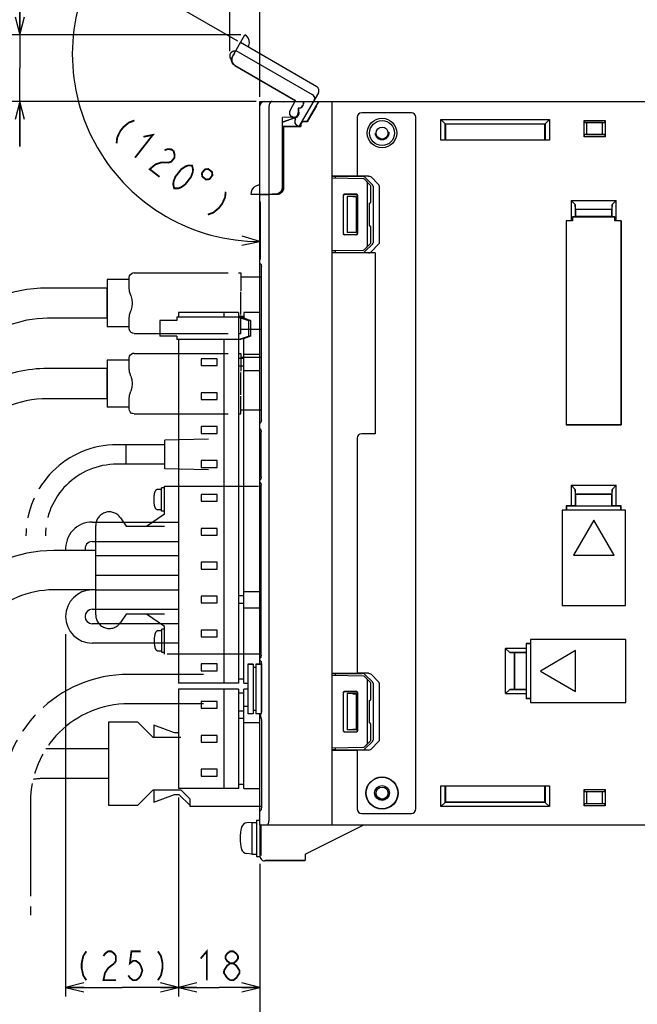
# Model space of a CAD drawing. Extents: x 63 to 814, y 62 to 569.
# Tile 19 of 25: x 551 to 687, y 234 to 452. Entities that reach past the tile are written whole.
import ezdxf

# ---------------------------------------------------------------- set-up
doc = ezdxf.new("R2010")
doc.units = 0
doc.header["$LTSCALE"] = 46.2
doc.linetypes.add('HIDDEN', pattern=[0.2, 0.1, -0.1])
doc.linetypes.add('PHANTOM', pattern=[0.8, 0.45, -0.05, 0.1, -0.05, 0.1, -0.05])
doc.layers.get('0').update_dxf_attribs({"linetype": 'CONTINUOUS'})
for name, color, linetype in [('ALL_AXIS', 7, 'CONTINUOUS'), ('ALL_FEATURES', 7, 'CONTINUOUS'), ('DEFAULT_2', 8, 'HIDDEN'), ('OBSTRUCTIVE_DTM', 7, 'CONTINUOUS')]:
    doc.layers.add(name, color=color, linetype=linetype)
doc.dimstyles.get("Standard").update_dxf_attribs({"dimtxt": 2.5, "dimasz": 2.5, "dimexe": 1.25, "dimexo": 0.625, "dimtad": 1, "dimcen": 2.5, "dimazin": 3, "dimtfac": 1, "dimtmove": 0, "dimatfit": 3})

# ---------------------------------------------------------------- blocks, each defined once
blk = doc.blocks.new('_OPEN')
at = {"color": 0, "linetype": 'BYBLOCK'}
for p, q in [((0, 0), (-1, 0.25)), ((-1, -0.25), (0, 0)), ((-1, 0), (0, 0))]:
    blk.add_line(p, q, dxfattribs=at)
blk = doc.blocks.new('*D1')
at = {"color": 2, "linetype": 'CONTINUOUS'}
for p, q in [((604.05, 265), (604.05, 222)), ((784.05, 265), (784.05, 222)), ((604.05, 224), (694.05, 224)), ((784.05, 224), (694.05, 224))]:
    blk.add_line(p, q, dxfattribs=at)
at = {"color": 2, "linetype": 'CONTINUOUS', "xscale": 4, "yscale": 4, "zscale": 4, "rotation": 180}
blk.add_blockref('_OPEN', (604.05, 224), dxfattribs=at)
at = {"color": 2, "linetype": 'CONTINUOUS', "xscale": 4, "yscale": 4, "zscale": 4}
blk.add_blockref('_OPEN', (784.05, 224), dxfattribs=at)
blk = doc.blocks.new('*D2')
at = {"color": 2, "linetype": 'CONTINUOUS'}
for p, q in [((561.07, 316.15), (561.07, 236)), ((586.07, 280), (586.07, 236)), ((561.07, 238), (573.57, 238)), ((586.07, 238), (573.57, 238))]:
    blk.add_line(p, q, dxfattribs=at)
at = {"color": 2, "linetype": 'CONTINUOUS', "xscale": 4, "yscale": 4, "zscale": 4, "rotation": 180}
blk.add_blockref('_OPEN', (561.07, 238), dxfattribs=at)
at = {"color": 2, "linetype": 'CONTINUOUS', "xscale": 4, "yscale": 4, "zscale": 4}
blk.add_blockref('_OPEN', (586.07, 238), dxfattribs=at)
blk = doc.blocks.new('*D3')
at = {"color": 2, "linetype": 'CONTINUOUS'}
for p, q in [((586.07, 280), (586.07, 236)), ((604.05, 265), (604.05, 236)), ((586.07, 238), (595.06, 238)), ((604.05, 238), (595.06, 238))]:
    blk.add_line(p, q, dxfattribs=at)
at = {"color": 2, "linetype": 'CONTINUOUS', "xscale": 4, "yscale": 4, "zscale": 4, "rotation": 180}
blk.add_blockref('_OPEN', (586.07, 238), dxfattribs=at)
at = {"color": 2, "linetype": 'CONTINUOUS', "xscale": 4, "yscale": 4, "zscale": 4}
blk.add_blockref('_OPEN', (604.05, 238), dxfattribs=at)
blk = doc.blocks.new('*D7')
at = {"color": 2, "linetype": 'CONTINUOUS'}
for p, q in [((604.05, 265.38), (604.05, 222)), ((528.8, 236.11), (528.8, 222)), ((528.8, 224), (566.42, 224)), ((604.05, 224), (566.42, 224))]:
    blk.add_line(p, q, dxfattribs=at)
at = {"color": 2, "linetype": 'CONTINUOUS', "xscale": 4, "yscale": 4, "zscale": 4, "rotation": 180}
blk.add_blockref('_OPEN', (528.8, 224), dxfattribs=at)
at = {"color": 2, "linetype": 'CONTINUOUS', "xscale": 4, "yscale": 4, "zscale": 4}
blk.add_blockref('_OPEN', (604.05, 224), dxfattribs=at)
blk = doc.blocks.new('*D8')
at = {"color": 2, "linetype": 'CONTINUOUS'}
for p, q in [((597.36, 445.14), (597.36, 460)), ((604.05, 435), (604.05, 460)), ((597.36, 458), (587.36, 458)), ((587.36, 458), (600.71, 458)), ((624.65, 458), (600.71, 458)), ((604.05, 458), (624.65, 458))]:
    blk.add_line(p, q, dxfattribs=at)
at = {"color": 2, "linetype": 'CONTINUOUS', "xscale": 4, "yscale": 4, "zscale": 4}
blk.add_blockref('_OPEN', (597.36, 458), dxfattribs=at)
at = {"color": 2, "linetype": 'CONTINUOUS', "xscale": 4, "yscale": 4, "zscale": 4, "rotation": 180}
blk.add_blockref('_OPEN', (604.05, 458), dxfattribs=at)
blk = doc.blocks.new('*D9')
at = {"color": 2, "linetype": 'CONTINUOUS'}
for p, q in [((550.95, 448.7), (550.95, 474.76)), ((550.95, 474.76), (550.95, 441.35)), ((599.81, 448.7), (548.95, 448.7)), ((550.95, 424), (550.95, 441.35)), ((603.24, 434), (548.95, 434)), ((550.95, 434), (550.95, 424))]:
    blk.add_line(p, q, dxfattribs=at)
at = {"color": 2, "linetype": 'CONTINUOUS', "xscale": 4, "yscale": 4, "zscale": 4}
for p, rotation in [((550.95, 448.7), 270), ((550.95, 434), 90)]:
    blk.add_blockref('_OPEN', p, dxfattribs=dict(at, rotation=rotation))
blk = doc.blocks.new('*D10')
at = {"color": 2, "linetype": 'CONTINUOUS'}
for p, q in [((599.14, 447.33), (566.39, 466.24)), ((604.05, 407.25), (604.05, 401))]:
    blk.add_line(p, q, dxfattribs=at)
for points in [[(567.18, 461.22), (568.12, 465.24), (565.4, 462.14)], [(600.01, 402.19), (604.05, 403), (600.1, 404.19)]]:
    blk.add_lwpolyline(points, dxfattribs=at)
for start, end in [(150, 210), (210, 270)]:
    blk.add_arc((604.05, 444.49), 41.49, start, end, dxfattribs=at)

msp = doc.modelspace()

# ---------------------------------------------------------------- linework, layer by layer
at = {"color": 7, "linetype": 'CONTINUOUS'}
for p, q in [((626.928, 416.88), (620.05, 417)), ((628.55, 415.352), (627.136, 416.79)), ((627.85, 402.148), (627.85, 415.852)), ((628.55, 411.795), (628.55, 415.352)), ((622.503, 404.753), (622.503, 413.247)), ((622.55, 404.8), (622.55, 413.2)), ((622.803, 413.547), (625.296, 413.546)), ((622.85, 413.5), (625.25, 413.5)), ((625.55, 413.2), (625.55, 404.8)), ((625.596, 413.246), (625.596, 404.754)), ((628.187, 411.494), (628.255, 411.495)), ((628.187, 411.494), (628.187, 406.506)), ((628.187, 406.506), (628.255, 406.505)), ((628.55, 402.648), (628.55, 406.205)), ((625.296, 404.454), (622.803, 404.453)), ((625.25, 404.5), (622.85, 404.5)), ((620.05, 401), (626.928, 401.12)), ((627.136, 401.21), (628.55, 402.648))]:
    msp.add_line(p, q, dxfattribs=at)
at = {"color": 2, "linetype": 'CONTINUOUS', "const_width": 0.4}
for points in [[(576.297, 429.769), (575.098, 429.352), (573.842, 428.304), (573.185, 427.463), (572.47, 425.991), (572.355, 424.727)], [(578.293, 426.178), (580.362, 426.591), (576.42, 421.549)], [(582.957, 423.208), (583.557, 423.416), (584.427, 423.413), (584.969, 422.989), (585.183, 422.145), (585.125, 421.513), (584.468, 420.673), (583.869, 420.464)], [(583.869, 420.464), (582.128, 420.472), (580.929, 420.055), (579.672, 419.006), (581.841, 417.311)], [(585.093, 414.769), (584.879, 415.613), (584.937, 416.245), (585.323, 417.297), (586.636, 418.978), (587.564, 419.606), (588.164, 419.814), (589.034, 419.811), (589.248, 418.967), (589.191, 418.335), (588.805, 417.283), (587.491, 415.602), (586.563, 414.974), (585.963, 414.765), (585.093, 414.769)], [(591.859, 418.956), (591.202, 418.116), (591.294, 417.367), (592.135, 416.71), (592.883, 416.802), (593.54, 417.642), (593.448, 418.391), (592.608, 419.048), (591.859, 418.956)], [(596.461, 414.005), (596.346, 412.741), (595.632, 411.269), (594.975, 410.428), (593.718, 409.38), (592.519, 408.963)], [(565.658, 246), (564.97, 244.933), (564.626, 243.333), (564.626, 242.267), (564.97, 240.667), (565.658, 239.6)], [(569.442, 244.933), (569.786, 245.467), (570.474, 246), (571.162, 246), (571.85, 245.467), (572.194, 244.933), (572.194, 243.867), (571.85, 243.333)], [(577.698, 246), (575.634, 246), (575.29, 243.333), (575.978, 243.867), (576.666, 243.867), (577.354, 243.333), (577.698, 242.8), (578.042, 241.733), (577.698, 240.667), (577.354, 240.133), (576.666, 239.6), (575.978, 239.6), (575.29, 240.133), (574.946, 240.667)], [(581.482, 246), (582.17, 244.933), (582.514, 243.333), (582.514, 242.267), (582.17, 240.667), (581.482, 239.6)], [(590.932, 244.4), (592.308, 246), (592.308, 239.6)], [(597.468, 243.333), (596.78, 243.867), (596.436, 244.4), (596.436, 244.933), (596.78, 245.467), (597.468, 246), (598.156, 246), (598.844, 245.467), (599.188, 244.933), (599.188, 244.4), (598.844, 243.867), (598.156, 243.333)], [(571.85, 243.333), (570.474, 242.267), (569.786, 241.2), (569.442, 239.6), (572.194, 239.6)], [(596.092, 241.733), (596.78, 242.8), (597.468, 243.333), (598.156, 243.333), (598.844, 242.8), (599.188, 242.267), (599.532, 241.733), (599.532, 241.2), (599.188, 240.667), (598.844, 240.133), (598.156, 239.6), (597.468, 239.6)], [(597.468, 239.6), (596.78, 240.133), (596.436, 240.667), (596.092, 241.2), (596.092, 241.733)]]:
    msp.add_lwpolyline(points, dxfattribs=at)
at = {"color": 7, "linetype": 'CONTINUOUS'}
for points in [[(627.85, 415.852), (627.836, 415.955), (627.795, 416.062), (627.73, 416.171), (627.64, 416.278)], [(622.503, 413.247), (622.517, 413.34), (622.56, 413.424), (622.626, 413.49), (622.71, 413.533), (622.803, 413.547)], [(622.85, 413.5), (622.757, 413.485), (622.674, 413.443), (622.607, 413.376), (622.565, 413.293), (622.55, 413.2)], [(625.55, 413.2), (625.535, 413.293), (625.493, 413.376), (625.427, 413.443), (625.343, 413.485), (625.25, 413.5)], [(625.296, 413.546), (625.389, 413.531), (625.472, 413.488), (625.538, 413.422), (625.581, 413.339), (625.596, 413.246)], [(622.803, 404.453), (622.71, 404.467), (622.626, 404.51), (622.56, 404.576), (622.517, 404.66), (622.503, 404.753)], [(622.55, 404.8), (622.565, 404.707), (622.607, 404.624), (622.674, 404.557), (622.757, 404.515), (622.85, 404.5)], [(625.25, 404.5), (625.343, 404.515), (625.427, 404.557), (625.493, 404.624), (625.535, 404.707), (625.55, 404.8)], [(625.596, 404.754), (625.581, 404.661), (625.538, 404.578), (625.472, 404.512), (625.389, 404.469), (625.296, 404.454)], [(627.64, 401.722), (627.73, 401.829), (627.795, 401.938), (627.836, 402.045), (627.85, 402.148)]]:
    msp.add_lwpolyline(points, dxfattribs=at)
for centre, start, end in [((626.922, 416.58), 44.5, 89), ((628.25, 411.795), 271, 360), ((628.25, 406.205), 0, 89), ((626.922, 401.42), 271, 315.5)]:
    msp.add_arc(centre, 0.3, start, end, dxfattribs=at)
at = {"layer": 'ALL_AXIS', "color": 8, "linetype": 'PHANTOM'}
for p, q in [((570.3, 394.57), (570.3, 384.17)), ((575.162, 394.57), (570.3, 394.57)), ((575.162, 384.17), (570.3, 384.17)), ((570.3, 376.77), (570.3, 366.37)), ((575.162, 376.77), (570.3, 376.77)), ((575.162, 366.37), (570.3, 366.37)), ((574.45, 353.75), (574.45, 358.05)), ((583.05, 358.05), (574.45, 358.05)), ((592.65, 359.3), (583.05, 359.1)), ((583.05, 352.7), (583.05, 359.1)), ((583.05, 353.75), (574.45, 353.75)), ((592.65, 352.5), (583.05, 352.7)), ((582.251, 343.33), (582.251, 348.53)), ((582.945, 348.53), (582.251, 348.53)), ((582.945, 342.75), (582.945, 348.9)), ((582.945, 348.9), (604.304, 348.9)), ((582.251, 348.18), (581.558, 348.18)), ((578.945, 340.05), (582.945, 342.75)), ((582.251, 343.68), (581.558, 343.68)), ((582.945, 343.33), (582.251, 343.33)), ((567.745, 320.4), (567.745, 340.2)), ((573.245, 341.859), (574.445, 340.05)), ((574.445, 320.55), (573.245, 318.741)), ((582.945, 317.85), (578.945, 320.55)), ((582.345, 316.92), (581.651, 316.92)), ((582.345, 312.07), (582.345, 317.27)), ((582.945, 317.27), (582.345, 317.27)), ((582.945, 311.7), (582.945, 317.85)), ((582.345, 312.42), (581.651, 312.42)), ((582.945, 312.07), (582.345, 312.07)), ((604.304, 311.7), (582.945, 311.7))]:
    msp.add_line(p, q, dxfattribs=at)
at = {"layer": 'ALL_AXIS', "color": 7, "linetype": 'CONTINUOUS'}
for p, q in [((586.07, 387.3), (586.07, 386.3)), ((599.27, 387.3), (586.07, 387.3)), ((596.07, 387.3), (596.07, 386.3)), ((599.27, 387.3), (599.27, 386.3)), ((581.913, 385.5), (581.913, 382.1)), ((584.538, 385.5), (581.914, 385.5)), ((584.538, 382.1), (581.914, 382.1)), ((586.07, 381.3), (586.07, 305.3)), ((596.07, 381.3), (596.07, 305.3)), ((599.27, 381.3), (599.27, 305.3)), ((591.07, 377.05), (591.07, 375.55)), ((594.57, 377.05), (591.07, 377.05)), ((594.57, 375.55), (594.57, 377.05)), ((591.07, 375.55), (594.57, 375.55)), ((591.07, 369.55), (591.07, 368.05)), ((594.57, 369.55), (591.07, 369.55)), ((594.57, 368.05), (594.57, 369.55)), ((591.07, 368.05), (594.57, 368.05)), ((591.07, 362.05), (591.07, 360.55)), ((594.57, 362.05), (591.07, 362.05)), ((594.57, 360.55), (594.57, 362.05)), ((591.07, 360.55), (594.57, 360.55)), ((591.07, 354.55), (591.07, 353.05)), ((594.57, 354.55), (591.07, 354.55)), ((591.07, 353.05), (594.57, 353.05)), ((594.57, 353.05), (594.57, 354.55)), ((591.07, 347.05), (591.07, 345.55)), ((594.57, 347.05), (591.07, 347.05)), ((594.57, 345.55), (594.57, 347.05)), ((591.07, 345.55), (594.57, 345.55)), ((591.07, 339.55), (591.07, 338.05)), ((594.57, 339.55), (591.07, 339.55)), ((591.07, 338.05), (594.57, 338.05)), ((594.57, 338.05), (594.57, 339.55)), ((591.07, 332.05), (591.07, 330.55)), ((594.57, 332.05), (591.07, 332.05)), ((594.57, 330.55), (594.57, 332.05)), ((591.07, 330.55), (594.57, 330.55)), ((591.07, 324.55), (591.07, 323.05)), ((594.57, 324.55), (591.07, 324.55)), ((594.57, 323.05), (594.57, 324.55)), ((591.07, 323.05), (594.57, 323.05)), ((591.07, 317.05), (591.07, 315.55)), ((594.57, 317.05), (591.07, 317.05)), ((594.57, 315.55), (594.57, 317.05)), ((591.07, 315.55), (594.57, 315.55)), ((591.07, 309.55), (591.07, 308.05)), ((594.57, 309.55), (591.07, 309.55)), ((594.57, 308.05), (594.57, 309.55)), ((601.35, 309.5), (601.35, 298.5)), ((601.35, 309.5), (602.55, 309.5)), ((603.15, 309.5), (604.35, 309.5)), ((604.35, 309.5), (604.35, 298.827)), ((591.07, 308.05), (594.57, 308.05)), ((599.27, 305.3), (586.07, 305.3)), ((586.07, 304), (586.07, 282)), ((599.27, 304), (586.07, 304)), ((596.07, 304), (596.07, 282)), ((599.27, 304), (599.27, 282)), ((591.07, 293.75), (591.07, 292.25)), ((594.57, 293.75), (591.07, 293.75)), ((591.07, 292.25), (594.57, 292.25)), ((594.57, 292.25), (594.57, 293.75)), ((591.07, 286.25), (591.07, 284.75)), ((594.57, 286.25), (591.07, 286.25)), ((594.57, 284.75), (594.57, 286.25)), ((591.07, 284.75), (594.57, 284.75)), ((599.27, 282), (586.07, 282)), ((602.25, 274.5), (601.131, 274.402)), ((602.25, 274.5), (603.25, 274.5)), ((602.25, 274.5), (602.25, 267.5)), ((603.25, 275), (604.05, 275)), ((603.25, 275), (603.25, 267)), ((604.05, 274), (604.05, 267)), ((604.195, 272.772), (604.05, 272.772)), ((604.195, 269.228), (604.05, 269.228)), ((602.25, 267.5), (601.131, 267.598)), ((602.25, 267.5), (603.25, 267.5)), ((603.25, 267), (604.05, 267))]:
    msp.add_line(p, q, dxfattribs=at)
at = {"layer": 'ALL_AXIS', "color": 8, "linetype": 'PHANTOM'}
for centre, radius, start, end in [((586.551, 345.93), 6, 163.80865, 196.19135), ((581.558, 347.38), 0.8, 90, 163.80865), ((581.558, 344.48), 0.8, 196.19135, 270), ((570.745, 340.2), 3, 33.56834, 180), ((570.745, 320.4), 3, 180, 326.43166), ((586.645, 314.67), 6, 163.80865, 196.19135), ((581.651, 316.12), 0.8, 90, 163.80865), ((581.651, 313.22), 0.8, 196.19135, 270)]:
    msp.add_arc(centre, radius, start, end, dxfattribs=at)
at = {"layer": 'ALL_AXIS', "color": 7, "linetype": 'CONTINUOUS'}
for centre, radius, start, end in [((608.65, 271), 9, 164.11915, 195.88085), ((601.244, 273.107), 1.3, 95, 164.11915), ((601.244, 268.893), 1.3, 195.88085, 265)]:
    msp.add_arc(centre, radius, start, end, dxfattribs=at)
at = {"layer": 'ALL_FEATURES', "color": 8, "linetype": 'PHANTOM'}
for p, q in [((597.961, 443.963), (600.713, 448.729)), ((616.599, 437.245), (599.712, 446.995)), ((598.399, 444.653), (598.007, 443.975)), ((598.369, 444.67), (598.399, 444.653)), ((598.712, 445.263), (615.599, 435.513)), ((597.779, 443.261), (597.612, 443.358)), ((598.511, 441.915), (611.858, 434.209)), ((598.554, 441.926), (611.9, 434.221)), ((616.965, 435.879), (612.667, 428.434)), ((610.695, 431.955), (611.9, 434.221)), ((611.747, 434), (611.858, 434.209)), ((611.9, 434.221), (611.858, 434.209)), ((611.959, 430.145), (611.066, 430.661)), ((611.916, 430.134), (611.298, 430.491)), ((611.866, 430.047), (611.916, 430.134)), ((611.893, 430.032), (611.959, 430.145)), ((611.959, 430.145), (611.916, 430.134)), ((612.661, 428.434), (612.232, 428.681)), ((575.162, 392.459), (575.162, 395.046)), ((575.768, 395.967), (575.719, 395.942)), ((575.875, 396.012), (575.768, 395.967)), ((576.211, 396.07), (575.875, 396.012)), ((576.211, 396.07), (599.8, 396.07)), ((599.8, 396.07), (599.8, 392.12)), ((599.8, 395.22), (604.362, 395.22)), ((570.3, 392.72), (557.1, 392.72)), ((570.3, 386.02), (570.3, 392.72)), ((599.8, 386.895), (599.8, 391.845)), ((570.3, 386.02), (557.1, 386.02)), ((575.162, 383.694), (575.162, 386.281)), ((599.8, 382.67), (599.8, 386.62)), ((604.362, 383.52), (599.8, 383.52)), ((575.768, 382.773), (575.719, 382.798)), ((575.874, 382.729), (575.77, 382.773)), ((576.211, 382.67), (575.874, 382.729)), ((576.211, 382.67), (599.8, 382.67)), ((575.162, 374.659), (575.162, 377.246)), ((575.768, 378.167), (575.719, 378.142)), ((575.875, 378.212), (575.768, 378.167)), ((576.211, 378.27), (575.875, 378.212)), ((576.211, 378.27), (599.8, 378.27)), ((599.8, 378.27), (599.8, 374.32)), ((599.8, 377.42), (604.362, 377.42)), ((570.3, 374.92), (557.1, 374.92)), ((570.3, 368.22), (570.3, 374.92)), ((599.8, 369.095), (599.8, 374.045)), ((570.3, 368.22), (557.1, 368.22)), ((575.162, 365.894), (575.162, 368.481)), ((599.8, 364.87), (599.8, 368.82)), ((575.768, 364.973), (575.719, 364.998)), ((575.874, 364.929), (575.77, 364.973)), ((576.211, 364.87), (575.874, 364.929)), ((576.211, 364.87), (599.8, 364.87)), ((604.362, 365.72), (599.8, 365.72)), ((574.45, 358.05), (572.45, 358.05)), ((574.45, 353.75), (574.45, 358.05)), ((574.45, 353.75), (572.45, 353.75)), ((574.445, 340.05), (582.945, 340.05)), ((567.745, 334.65), (558.445, 334.65)), ((567.745, 325.95), (567.745, 334.65)), ((567.745, 325.95), (558.445, 325.95)), ((582.945, 320.55), (574.445, 320.55)), ((591.55, 307.25), (575.05, 307.25)), ((591.55, 300.75), (575.05, 300.75)), ((570.55, 296.7), (570.55, 278.3)), ((577.05, 296.7), (570.55, 296.7)), ((580.45, 293.3), (577.05, 296.7)), ((580.55, 296), (580.55, 293.3)), ((585.136, 294.3), (580.55, 296)), ((586.136, 294.3), (585.136, 294.3)), ((586.55, 293.3), (580.45, 293.3)), ((570.55, 290.75), (557.05, 290.75)), ((570.55, 284.25), (557.05, 284.25)), ((577.05, 278.3), (580.45, 281.7)), ((580.45, 281.7), (586.55, 281.7)), ((580.55, 281.7), (580.55, 279)), ((586.55, 281.7), (588.55, 279.7)), ((553.3, 279), (553.3, 254)), ((580.55, 279), (585.136, 280.7)), ((585.136, 280.7), (586.136, 280.7)), ((586.136, 280.7), (588.55, 278.286)), ((588.55, 279.7), (588.55, 278.1)), ((570.55, 278.3), (577.05, 278.3)), ((588.55, 278.1), (604.362, 278.1))]:
    msp.add_line(p, q, dxfattribs=at)
at = {"layer": 'ALL_FEATURES', "color": 7, "linetype": 'CONTINUOUS'}
for p, q in [((604.05, 398.266), (604.05, 434)), ((604.05, 434), (784.05, 434)), ((613.65, 433.995), (613.65, 433.5)), ((614.481, 429.55), (617.05, 434)), ((620.05, 274), (620.05, 434)), ((606.05, 413.5), (606.05, 433)), ((612.519, 432.531), (612.519, 431.5)), ((612.519, 432.531), (612.55, 432.5)), ((612.65, 432.531), (612.519, 432.531)), ((612.55, 432.5), (612.55, 431.5)), ((612.65, 432.5), (612.55, 432.5)), ((612.589, 431.195), (612.633, 431.5)), ((616.553, 433), (614.521, 429.48)), ((637.55, 431.5), (626.55, 431.5)), ((611.584, 430.532), (609.019, 430.442)), ((609.019, 415.032), (609.019, 430.442)), ((609.019, 430.442), (609.05, 430.412)), ((611.585, 430.501), (609.05, 430.412)), ((609.05, 429.476), (611.908, 430.444)), ((609.05, 415.001), (609.05, 430.412)), ((609.05, 429.439), (611.919, 430.411)), ((611.197, 430.487), (611.396, 430.429)), ((611.396, 430.429), (611.706, 430.429)), ((611.513, 430.451), (611.752, 430.442)), ((611.888, 430.506), (611.706, 430.444)), ((614.481, 429.55), (613.75, 429.55)), ((614.521, 429.48), (613.75, 429.48)), ((614.481, 429.55), (614.521, 429.48)), ((625.55, 430.5), (625.55, 417.5)), ((638.55, 277.5), (638.55, 430.5)), ((644.05, 425.43), (644.05, 430)), ((644.05, 430), (645.05, 429)), ((644.05, 430), (668.05, 430)), ((667.05, 429), (668.05, 430)), ((668.05, 430), (668.05, 425.43)), ((675.75, 426.2), (675.75, 429.8)), ((675.869, 429.354), (675.75, 429.8)), ((675.75, 429.8), (680.35, 429.8)), ((675.869, 429.354), (680.231, 429.354)), ((676.286, 429.3), (675.869, 429.354)), ((676.286, 429.3), (676.286, 426.7)), ((679.814, 429.3), (676.286, 429.3)), ((679.814, 429.3), (680.231, 429.354)), ((679.814, 426.7), (679.814, 429.3)), ((680.35, 429.8), (680.231, 429.354)), ((680.35, 429.8), (680.35, 426.2)), ((609.05, 428.5), (613, 428.5)), ((609.05, 428.465), (609.25, 428.465)), ((609.25, 428.465), (609.25, 414.949)), ((609.25, 428.465), (609.285, 428.43)), ((609.285, 414.95), (609.285, 428.43)), ((609.285, 428.43), (613.07, 428.43)), ((613, 428.5), (613, 428.8)), ((613, 428.5), (613.07, 428.43)), ((613.07, 428.8), (613.07, 428.43)), ((645.014, 425.464), (645.014, 429.036)), ((645.014, 429.036), (667.086, 429.036)), ((645.05, 429), (645.05, 425.5)), ((667.05, 429), (645.05, 429)), ((667.05, 425.5), (667.05, 429)), ((667.086, 429.036), (667.086, 425.464)), ((645.014, 425.464), (644.05, 425.43)), ((668.05, 425.43), (644.05, 425.43)), ((645.014, 425.464), (645.05, 425.5)), ((645.05, 425.5), (667.05, 425.5)), ((667.086, 425.464), (667.05, 425.5)), ((668.05, 425.43), (667.086, 425.464)), ((675.75, 426.2), (675.869, 426.646)), ((680.35, 426.2), (675.75, 426.2)), ((676.286, 426.7), (675.869, 426.646)), ((680.231, 426.646), (675.869, 426.646)), ((676.286, 426.7), (679.814, 426.7)), ((679.814, 426.7), (680.231, 426.646)), ((680.231, 426.646), (680.35, 426.2)), ((620.05, 417.5), (625.55, 417.5)), ((620.05, 417.413), (620.75, 417.438)), ((620.75, 417.438), (626.668, 417.441)), ((620.75, 416.988), (620.75, 417.438)), ((628.053, 417.49), (625.55, 417.49)), ((628.923, 415.568), (627.244, 417.235)), ((630.268, 415.615), (628.618, 417.283)), ((629.05, 415.287), (629.05, 402.713)), ((630.393, 415.333), (630.393, 402.667)), ((602.048, 413.5), (607.551, 413.5)), ((604.05, 413.318), (607.836, 413.451)), ((604.05, 411.8), (604.17, 411.8)), ((604.17, 399.1), (604.17, 411.8)), ((606.05, 275), (606.05, 413.388)), ((606.35, 413.5), (606.35, 413.399)), ((606.735, 413.5), (606.735, 413.534)), ((606.735, 413.534), (607.518, 413.533)), ((608.014, 413.573), (607.551, 413.5)), ((608.432, 413.786), (608.014, 413.573)), ((608.05, 413.479), (608.05, 413.592)), ((623.35, 413), (623.35, 405)), ((625.35, 413), (623.35, 413)), ((624.582, 412.968), (623.35, 413)), ((625.35, 413), (625.312, 412.962)), ((625.312, 412.962), (625.312, 405.038)), ((625.35, 413), (625.35, 405)), ((672.85, 412.1), (672.85, 407.57)), ((672.85, 412.1), (673.778, 411.172)), ((672.85, 412.1), (682.85, 412.1)), ((681.922, 411.172), (682.85, 412.1)), ((682.85, 407.57), (682.85, 412.1)), ((673.814, 410.136), (673.778, 411.172)), ((673.778, 411.172), (673.778, 408.463)), ((673.814, 410.136), (673.85, 410.1)), ((673.814, 410.136), (681.886, 410.136)), ((673.85, 410.1), (673.85, 408.535)), ((681.85, 410.1), (673.85, 410.1)), ((681.886, 410.136), (681.85, 410.1)), ((681.85, 408.535), (681.85, 410.1)), ((681.922, 411.172), (681.886, 410.136)), ((681.922, 408.463), (681.922, 411.172)), ((671.78, 407.57), (671.78, 362.43)), ((671.78, 407.57), (671.791, 407.559)), ((672.85, 407.57), (671.78, 407.57)), ((671.791, 407.559), (671.791, 362.441)), ((673.15, 407.559), (671.791, 407.559)), ((673.15, 407.559), (672.85, 407.57)), ((673.778, 408.463), (673.15, 408.441)), ((673.15, 408.441), (673.15, 407.559)), ((673.15, 408.441), (682.55, 408.441)), ((673.85, 408.535), (673.778, 408.463)), ((681.85, 408.535), (673.85, 408.535)), ((681.85, 408.535), (681.922, 408.463)), ((682.55, 408.441), (681.922, 408.463)), ((682.55, 407.559), (682.55, 408.441)), ((682.85, 407.57), (682.55, 407.559)), ((683.909, 407.559), (682.55, 407.559)), ((683.92, 407.57), (682.85, 407.57)), ((683.92, 407.57), (683.909, 407.559)), ((683.909, 407.559), (683.909, 362.441)), ((683.92, 362.43), (683.92, 407.57)), ((624.582, 405.032), (623.35, 405)), ((625.35, 405), (623.35, 405)), ((625.312, 405.038), (624.971, 405.038)), ((625.35, 405), (625.312, 405.038)), ((620.75, 400.562), (620.75, 401.012)), ((627.244, 400.765), (628.923, 402.432)), ((628.618, 400.717), (630.268, 402.385)), ((604.05, 399.1), (604.17, 399.1)), ((620.75, 400.562), (620.05, 400.587)), ((629.55, 400.5), (620.05, 400.5)), ((620.75, 400.562), (626.668, 400.559)), ((629.55, 400.51), (628.053, 400.51)), ((629.55, 400.5), (629.55, 360.5)), ((604.05, 362.737), (604.05, 398.263)), ((604.175, 398.019), (604.107, 398.087)), ((604.256, 397.977), (604.289, 397.907)), ((604.351, 397.62), (604.362, 397.428)), ((604.362, 363.572), (604.362, 397.428)), ((585.691, 386.3), (585.691, 385.5)), ((599.775, 386.3), (585.691, 386.3)), ((600.47, 386.4), (599.27, 386.4)), ((599.312, 386.3), (599.312, 381.3)), ((599.312, 386.3), (601.489, 385.5)), ((600.261, 386.1), (599.775, 386.3)), ((600.492, 386.1), (600.261, 386.1)), ((600.47, 387.3), (600.47, 386.1)), ((604.05, 387.3), (600.47, 387.3)), ((600.492, 386.1), (601.952, 385.5)), ((585.691, 385.5), (584.538, 385.5)), ((601.489, 385.5), (601.489, 382.1)), ((601.952, 385.5), (601.489, 385.5)), ((601.952, 385.5), (601.952, 382.1)), ((585.691, 382.1), (584.538, 382.1)), ((585.691, 382.1), (585.691, 381.3)), ((599.775, 381.3), (585.691, 381.3)), ((599.312, 381.3), (601.489, 382.1)), ((600.261, 381.5), (599.775, 381.3)), ((600.492, 381.5), (600.261, 381.5)), ((600.47, 305.3), (600.47, 381.5)), ((601.952, 382.1), (600.492, 381.5)), ((601.952, 382.1), (601.489, 382.1)), ((600.47, 377.1), (599.27, 377.1)), ((600.47, 378.1), (604.05, 378.1)), ((599.27, 375.5), (600.47, 375.5)), ((600.47, 374.5), (604.05, 374.5)), ((604.05, 310.466), (604.05, 362.734)), ((604.072, 361.551), (604.05, 361.661)), ((604.175, 362.981), (604.107, 362.913)), ((604.362, 363.572), (604.361, 363.551)), ((671.78, 362.43), (671.791, 362.441)), ((671.78, 362.43), (683.92, 362.43)), ((683.909, 362.441), (671.791, 362.441)), ((683.92, 362.43), (683.909, 362.441)), ((604.134, 361.46), (604.072, 361.551)), ((604.218, 361.404), (604.134, 361.46)), ((604.296, 361.045), (604.304, 360.879)), ((604.304, 350.921), (604.304, 360.879)), ((625.55, 359.5), (625.55, 307.5)), ((629.55, 360.5), (626.55, 360.5)), ((604.304, 350.921), (604.296, 350.756)), ((604.072, 350.249), (604.05, 350.139)), ((604.072, 349.751), (604.05, 349.861)), ((604.134, 350.34), (604.072, 350.249)), ((604.134, 349.66), (604.072, 349.751)), ((604.218, 350.396), (604.134, 350.34)), ((604.218, 349.604), (604.134, 349.66)), ((604.296, 349.246), (604.304, 349.079)), ((604.304, 311.521), (604.304, 349.079)), ((672.85, 349.1), (682.85, 349.1)), ((672.85, 349.1), (673.778, 348.172)), ((672.85, 349.1), (672.85, 344.57)), ((681.922, 348.172), (682.85, 349.1)), ((682.85, 344.57), (682.85, 349.1)), ((673.814, 347.136), (673.778, 348.172)), ((673.778, 348.172), (673.778, 344.537)), ((673.814, 347.136), (681.886, 347.136)), ((673.814, 347.136), (673.85, 347.1)), ((681.85, 347.1), (673.85, 347.1)), ((673.85, 347.1), (673.85, 344.535)), ((681.886, 347.136), (681.85, 347.1)), ((681.85, 344.535), (681.85, 347.1)), ((681.922, 348.172), (681.886, 347.136)), ((681.922, 344.537), (681.922, 348.172)), ((672.85, 344.57), (671.78, 344.57)), ((671.78, 344.57), (671.78, 343.6)), ((671.78, 344.57), (671.85, 344.5)), ((673.815, 344.5), (671.85, 344.5)), ((671.85, 344.5), (671.85, 343.6)), ((673.778, 344.537), (672.85, 344.57)), ((673.778, 344.537), (673.815, 344.5)), ((673.815, 344.5), (673.85, 344.535)), ((673.85, 344.535), (681.85, 344.535)), ((681.922, 344.537), (681.885, 344.5)), ((683.85, 344.5), (681.885, 344.5)), ((682.85, 344.57), (681.922, 344.537)), ((683.92, 344.57), (682.85, 344.57)), ((683.92, 344.57), (683.85, 344.5)), ((683.85, 343.6), (683.85, 344.5)), ((683.92, 343.6), (683.92, 344.57)), ((684.85, 343.6), (670.85, 343.6)), ((670.85, 343.6), (670.85, 322.5)), ((684.85, 322.5), (684.85, 343.6)), ((566.97, 340.95), (586.07, 340.95)), ((677.85, 341.394), (673.35, 333.6)), ((682.35, 333.6), (677.85, 341.394)), ((566.97, 336.65), (586.07, 336.65)), ((586.07, 333.45), (567.745, 333.45)), ((673.35, 333.6), (682.35, 333.6)), ((586.07, 329.15), (567.745, 329.15)), ((567.745, 325.95), (586.07, 325.95)), ((600.47, 324.6), (599.27, 324.6)), ((600.47, 325.6), (604.05, 325.6)), ((599.27, 323), (600.47, 323)), ((670.85, 322.5), (684.85, 322.5)), ((566.97, 321.65), (586.07, 321.65)), ((600.47, 322), (604.05, 322)), ((586.07, 318.45), (566.97, 318.45)), ((586.07, 314.15), (566.97, 314.15)), ((663.85, 314.07), (662.88, 314.07)), ((662.88, 314.07), (662.95, 314)), ((662.88, 314.07), (662.88, 313)), ((663.85, 314), (662.95, 314)), ((662.95, 314), (662.95, 312.035)), ((684.95, 315), (663.85, 315)), ((663.85, 315), (663.85, 301)), ((684.95, 301), (684.95, 315)), ((604.304, 311.521), (604.296, 311.356)), ((662.88, 313), (658.35, 313)), ((659.278, 312.072), (658.35, 313)), ((658.35, 303), (658.35, 313)), ((662.913, 312.072), (659.278, 312.072)), ((659.278, 312.072), (660.314, 312.036)), ((660.314, 312.036), (660.35, 312)), ((660.314, 303.964), (660.314, 312.036)), ((662.915, 312), (660.35, 312)), ((660.35, 312), (660.35, 304)), ((662.88, 313), (662.913, 312.072)), ((662.913, 312.072), (662.95, 312.035)), ((662.95, 312.035), (662.915, 312)), ((662.915, 312), (662.915, 304)), ((673.85, 312.5), (666.056, 308)), ((673.85, 303.5), (673.85, 312.5)), ((602.55, 309.5), (601.35, 309.5)), ((602.55, 309.5), (602.55, 298.5)), ((603.15, 309.5), (603.15, 298.5)), ((604.35, 309.5), (603.15, 309.5)), ((604.072, 310.849), (604.05, 310.739)), ((604.05, 309.5), (604.05, 310.463)), ((604.134, 310.94), (604.072, 310.849)), ((604.218, 310.996), (604.134, 310.94)), ((604.245, 310.195), (604.243, 310.197)), ((604.351, 309.827), (604.362, 309.628)), ((604.362, 309.628), (604.362, 299.015)), ((603.15, 308.75), (602.55, 308.75)), ((620.05, 307.5), (625.55, 307.5)), ((620.05, 307.413), (620.75, 307.438)), ((620.75, 307.438), (626.668, 307.441)), ((620.75, 306.988), (620.75, 307.438)), ((628.053, 307.49), (625.55, 307.49)), ((628.923, 305.568), (627.244, 307.235)), ((630.268, 305.615), (628.618, 307.283)), ((666.056, 308), (673.85, 303.5)), ((600.47, 306.2), (599.27, 306.2)), ((600.47, 305.3), (601.35, 305.3)), ((626.928, 306.88), (620.05, 307)), ((628.55, 305.352), (627.136, 306.79)), ((627.85, 292.148), (627.85, 305.852)), ((628.55, 301.795), (628.55, 305.352)), ((629.05, 305.287), (629.05, 292.713)), ((630.393, 305.333), (630.393, 292.667)), ((600.47, 303.1), (599.27, 303.1)), ((600.47, 282), (600.47, 304)), ((601.35, 304), (600.47, 304)), ((622.503, 294.753), (622.503, 303.247)), ((622.55, 294.8), (622.55, 303.2)), ((622.803, 303.547), (625.296, 303.546)), ((622.85, 303.5), (625.25, 303.5)), ((625.35, 303), (623.35, 303)), ((624.582, 302.968), (623.35, 303)), ((623.35, 303), (623.35, 295)), ((625.35, 303), (625.312, 302.962)), ((625.312, 302.962), (625.312, 295.038)), ((625.35, 303), (625.35, 295)), ((625.55, 303.2), (625.55, 294.8)), ((625.596, 303.246), (625.596, 294.754)), ((658.35, 303), (659.278, 303.928)), ((658.35, 303), (662.88, 303)), ((660.314, 303.964), (659.278, 303.928)), ((659.278, 303.928), (662.913, 303.928)), ((660.314, 303.964), (660.35, 304)), ((660.35, 304), (662.915, 304)), ((662.913, 303.928), (662.88, 303)), ((662.88, 303), (662.88, 301.93)), ((662.913, 303.928), (662.95, 303.965)), ((662.95, 303.965), (662.95, 302)), ((591.07, 301.25), (591.07, 299.75)), ((594.57, 301.25), (591.07, 301.25)), ((594.57, 299.75), (594.57, 301.25)), ((628.187, 301.494), (628.255, 301.495)), ((628.187, 301.494), (628.187, 296.506)), ((662.88, 301.93), (662.95, 302)), ((662.88, 301.93), (663.85, 301.93)), ((662.95, 302), (663.85, 302)), ((663.85, 301), (684.95, 301)), ((591.07, 299.75), (594.57, 299.75)), ((600.47, 299.15), (599.27, 299.15)), ((601.35, 300.15), (600.47, 300.15)), ((602.55, 298.5), (601.35, 298.5)), ((603.15, 299.25), (602.55, 299.25)), ((604.272, 298.5), (603.15, 298.5)), ((604.05, 276.919), (604.05, 298.5)), ((604.24, 298.376), (604.256, 298.471)), ((604.256, 298.471), (604.272, 298.51)), ((604.272, 298.511), (604.272, 298.51)), ((604.362, 299.015), (604.356, 298.87)), ((599.27, 297.55), (600.47, 297.55)), ((604.05, 296.55), (600.47, 296.55)), ((604.24, 297.794), (604.24, 298.376)), ((604.24, 297.794), (604.258, 297.692)), ((604.258, 297.692), (604.272, 297.659)), ((604.356, 297.299), (604.362, 297.155)), ((604.362, 297.155), (604.362, 277.735)), ((628.187, 296.506), (628.255, 296.505)), ((625.296, 294.454), (622.803, 294.453)), ((625.25, 294.5), (622.85, 294.5)), ((624.582, 295.032), (623.35, 295)), ((625.35, 295), (623.35, 295)), ((625.312, 295.038), (624.971, 295.038)), ((625.35, 295), (625.312, 295.038)), ((628.55, 292.648), (628.55, 296.205)), ((627.136, 291.21), (628.55, 292.648)), ((627.244, 290.765), (628.923, 292.432)), ((630.268, 292.385), (628.618, 290.717)), ((620.05, 291), (626.928, 291.12)), ((620.75, 290.562), (620.05, 290.587)), ((620.05, 290.5), (625.55, 290.5)), ((620.75, 290.562), (620.75, 291.012)), ((620.75, 290.562), (626.668, 290.559)), ((628.053, 290.51), (625.55, 290.51)), ((625.55, 290.5), (625.55, 277.5)), ((600.47, 282.9), (599.27, 282.9)), ((600.47, 282), (604.05, 282)), ((644.05, 282.57), (668.05, 282.57)), ((644.05, 282.57), (645.014, 282.536)), ((644.05, 278), (644.05, 282.57)), ((645.014, 282.536), (645.05, 282.5)), ((645.014, 278.964), (645.014, 282.536)), ((667.05, 282.5), (645.05, 282.5)), ((645.05, 282.5), (645.05, 279)), ((667.086, 282.536), (667.05, 282.5)), ((667.05, 279), (667.05, 282.5)), ((667.086, 282.536), (668.05, 282.57)), ((667.086, 282.536), (667.086, 278.964)), ((668.05, 282.57), (668.05, 278)), ((675.75, 281.8), (680.35, 281.8)), ((675.869, 281.354), (675.75, 281.8)), ((675.75, 278.2), (675.75, 281.8)), ((675.869, 281.354), (680.231, 281.354)), ((676.286, 281.3), (675.869, 281.354)), ((679.814, 281.3), (676.286, 281.3)), ((676.286, 281.3), (676.286, 278.7)), ((679.814, 281.3), (680.231, 281.354)), ((679.814, 278.7), (679.814, 281.3)), ((680.35, 281.8), (680.231, 281.354)), ((680.35, 281.8), (680.35, 278.2)), ((644.05, 278), (645.05, 279)), ((667.086, 278.964), (645.014, 278.964)), ((645.05, 279), (667.05, 279)), ((667.05, 279), (668.05, 278)), ((604.05, 274), (604.05, 276.918)), ((604.26, 277.202), (604.252, 277.19)), ((604.362, 277.735), (604.352, 277.549)), ((668.05, 278), (644.05, 278)), ((675.75, 278.2), (675.869, 278.646)), ((680.35, 278.2), (675.75, 278.2)), ((676.286, 278.7), (675.869, 278.646)), ((680.231, 278.646), (675.869, 278.646)), ((676.286, 278.7), (679.814, 278.7)), ((679.814, 278.7), (680.231, 278.646)), ((680.231, 278.646), (680.35, 278.2)), ((626.55, 276.5), (637.55, 276.5)), ((604.05, 274), (779.024, 274)), ((604.08, 272.772), (604.082, 272.994)), ((604.082, 272.994), (604.086, 273.216)), ((604.102, 273.216), (604.105, 272.994)), ((604.105, 272.994), (604.108, 272.772)), ((604.216, 274), (604.216, 267.166)), ((614.05, 267.5), (627.05, 274)), ((604.082, 269.006), (604.08, 269.228)), ((604.086, 268.784), (604.082, 269.006)), ((604.105, 269.006), (604.102, 268.784)), ((604.108, 269.228), (604.105, 269.006)), ((613.884, 266.009), (605.059, 266.009)), ((605.216, 266.166), (614.041, 266.166)), ((613.884, 266.009), (614.041, 266.166)), ((614.05, 267.5), (614.05, 266.908))]:
    msp.add_line(p, q, dxfattribs=at)
at = {"layer": 'ALL_FEATURES', "color": 8, "linetype": 'PHANTOM'}
for points in [[(601.444, 445.995), (601.605, 446.354), (601.708, 446.921), (601.645, 447.506), (601.411, 448.046), (601.04, 448.488), (600.712, 448.727)], [(598.511, 441.915), (598.146, 442.21), (597.89, 442.604), (597.769, 443.057), (597.793, 443.526), (597.961, 443.963)], [(598.007, 443.975), (597.838, 443.537), (597.813, 443.069), (597.934, 442.615), (598.189, 442.222), (598.554, 441.926)], [(616.127, 434.427), (616.187, 434.611), (616.17, 434.83), (616.068, 435.069), (615.876, 435.305), (615.599, 435.513)], [(612.245, 428.705), (612.11, 428.803), (611.988, 428.927), (611.884, 429.079)], [(612.661, 428.434), (612.597, 428.483), (612.453, 428.576), (612.245, 428.705)], [(612.667, 428.434), (612.666, 428.434), (612.664, 428.433), (612.661, 428.434)], [(575.162, 395.046), (575.234, 395.42), (575.442, 395.741), (575.719, 395.942)], [(575.494, 391.046), (575.333, 391.514), (575.223, 391.936), (575.168, 392.31), (575.162, 392.464)], [(575.494, 391.046), (575.728, 390.203), (575.803, 389.369), (575.728, 388.535), (575.494, 387.694)], [(575.162, 386.276), (575.168, 386.43), (575.223, 386.804), (575.333, 387.226), (575.494, 387.694)], [(575.721, 382.797), (575.593, 382.872), (575.343, 383.12), (575.193, 383.447), (575.162, 383.694)], [(575.162, 377.246), (575.234, 377.62), (575.442, 377.941), (575.719, 378.142)], [(575.494, 373.246), (575.333, 373.714), (575.223, 374.136), (575.168, 374.51), (575.162, 374.664)], [(575.494, 373.246), (575.728, 372.403), (575.803, 371.569), (575.728, 370.735), (575.494, 369.894)], [(575.162, 368.476), (575.168, 368.63), (575.223, 369.004), (575.333, 369.426), (575.494, 369.894)], [(575.721, 364.997), (575.593, 365.072), (575.343, 365.32), (575.193, 365.647), (575.162, 365.894)]]:
    msp.add_lwpolyline(points, dxfattribs=at)
at = {"layer": 'ALL_FEATURES', "color": 7, "linetype": 'CONTINUOUS'}
for points in [[(606.727, 434), (606.537, 433.96), (606.356, 433.836), (606.2, 433.629), (606.091, 433.344), (606.05, 433)], [(613.623, 433.5), (613.606, 433.333), (613.56, 433.166), (613.48, 433)], [(613.65, 433.995), (613.639, 433.915), (613.63, 433.744), (613.623, 433.5)], [(613.647, 434), (613.648, 433.999), (613.649, 433.998), (613.65, 433.995)], [(616.553, 433), (616.714, 433.281), (616.855, 433.533), (616.966, 433.737), (617.042, 433.883), (617.083, 433.971), (617.09, 434)], [(612.633, 431.5), (612.611, 431.715), (612.55, 431.913)], [(611.706, 430.429), (611.999, 430.515), (612.26, 430.683), (612.461, 430.914), (612.589, 431.195)], [(627.244, 417.235), (627.09, 417.345), (626.894, 417.416), (626.668, 417.441)], [(628.053, 417.49), (628.275, 417.464), (628.467, 417.393), (628.618, 417.283)], [(604.05, 415.5), (603.659, 415.46), (603.116, 415.266), (602.641, 414.919), (602.29, 414.447), (602.093, 413.904), (602.05, 413.5)], [(607.518, 413.533), (607.982, 413.606), (608.4, 413.819), (608.732, 414.15), (608.945, 414.569), (609.019, 415.032)], [(609.285, 414.95), (609.236, 414.57), (609.093, 414.215), (608.864, 413.908), (608.565, 413.669), (608.215, 413.513), (607.836, 413.451)], [(608.05, 413.479), (608.374, 413.585), (608.667, 413.762), (608.912, 414.001), (609.096, 414.288), (609.211, 414.609), (609.25, 414.949)], [(609.05, 415.001), (608.977, 414.537), (608.764, 414.118), (608.432, 413.786)], [(629.05, 415.287), (629.036, 415.385), (628.993, 415.48), (628.923, 415.568)], [(630.393, 415.333), (630.379, 415.431), (630.337, 415.527), (630.268, 415.615)], [(607.938, 413.464), (607.994, 413.473), (608.05, 413.485)], [(624.582, 412.968), (624.767, 412.964), (624.971, 412.962), (625.312, 412.962)], [(624.971, 405.038), (624.767, 405.036), (624.582, 405.032)], [(626.668, 400.559), (626.894, 400.584), (627.09, 400.655), (627.244, 400.765)], [(628.923, 402.432), (628.993, 402.52), (629.036, 402.615), (629.05, 402.713)], [(630.393, 402.667), (630.379, 402.569), (630.337, 402.473), (630.268, 402.385)], [(628.053, 400.51), (628.275, 400.536), (628.467, 400.607), (628.618, 400.717)], [(604.107, 398.087), (604.064, 398.172), (604.05, 398.266)], [(604.246, 397.994), (604.243, 397.997), (604.256, 397.977)], [(604.289, 397.907), (604.325, 397.784), (604.351, 397.62)], [(604.107, 362.913), (604.064, 362.828), (604.05, 362.734)], [(604.287, 363.088), (604.255, 363.021), (604.247, 363.008)], [(604.361, 363.551), (604.35, 363.367), (604.322, 363.207), (604.287, 363.088)], [(604.19, 361.421), (604.189, 361.423), (604.204, 361.4), (604.237, 361.327)], [(604.237, 361.327), (604.271, 361.206), (604.296, 361.045)], [(604.296, 350.756), (604.273, 350.602), (604.241, 350.483), (604.209, 350.408), (604.2, 350.393)], [(604.19, 349.621), (604.189, 349.623), (604.204, 349.6), (604.237, 349.527)], [(604.237, 349.527), (604.271, 349.406), (604.296, 349.246)], [(604.296, 311.356), (604.273, 311.202), (604.241, 311.083), (604.209, 311.008), (604.2, 310.993)], [(604.243, 310.197), (604.256, 310.177), (604.288, 310.109)], [(604.288, 310.109), (604.324, 309.988), (604.351, 309.827)], [(627.244, 307.235), (627.09, 307.345), (626.894, 307.416), (626.668, 307.441)], [(628.053, 307.49), (628.275, 307.464), (628.467, 307.393), (628.618, 307.283)], [(627.85, 305.852), (627.836, 305.955), (627.795, 306.062), (627.73, 306.171), (627.64, 306.278)], [(629.05, 305.287), (629.036, 305.385), (628.993, 305.48), (628.923, 305.568)], [(630.393, 305.333), (630.379, 305.431), (630.337, 305.527), (630.268, 305.615)], [(622.503, 303.247), (622.517, 303.34), (622.56, 303.424), (622.626, 303.49), (622.71, 303.533), (622.803, 303.547)], [(622.85, 303.5), (622.757, 303.485), (622.674, 303.443), (622.607, 303.376), (622.565, 303.293), (622.55, 303.2)], [(624.582, 302.968), (624.767, 302.964), (624.971, 302.962), (625.312, 302.962)], [(625.55, 303.2), (625.535, 303.293), (625.493, 303.376), (625.427, 303.443), (625.343, 303.485), (625.25, 303.5)], [(625.296, 303.546), (625.389, 303.531), (625.472, 303.488), (625.538, 303.422), (625.581, 303.339), (625.596, 303.246)], [(604.356, 298.87), (604.337, 298.729), (604.31, 298.612), (604.28, 298.528), (604.272, 298.511)], [(604.272, 297.659), (604.28, 297.641), (604.31, 297.558), (604.337, 297.441), (604.356, 297.299)], [(622.803, 294.453), (622.71, 294.467), (622.626, 294.51), (622.56, 294.576), (622.517, 294.66), (622.503, 294.753)], [(622.55, 294.8), (622.565, 294.707), (622.607, 294.624), (622.674, 294.557), (622.757, 294.515), (622.85, 294.5)], [(624.971, 295.038), (624.767, 295.036), (624.582, 295.032)], [(625.25, 294.5), (625.343, 294.515), (625.427, 294.557), (625.493, 294.624), (625.535, 294.707), (625.55, 294.8)], [(625.596, 294.754), (625.581, 294.661), (625.538, 294.578), (625.472, 294.512), (625.389, 294.469), (625.296, 294.454)], [(627.64, 291.722), (627.73, 291.829), (627.795, 291.938), (627.836, 292.045), (627.85, 292.148)], [(628.923, 292.432), (628.993, 292.52), (629.036, 292.615), (629.05, 292.713)], [(630.393, 292.667), (630.379, 292.569), (630.337, 292.473), (630.268, 292.385)], [(626.668, 290.559), (626.894, 290.584), (627.09, 290.655), (627.244, 290.765)], [(628.053, 290.51), (628.275, 290.536), (628.467, 290.607), (628.618, 290.717)], [(604.352, 277.549), (604.326, 277.389), (604.291, 277.27), (604.26, 277.202)], [(605.65, 274), (605.758, 274.037), (605.857, 274.144), (605.939, 274.309), (606, 274.517), (606.037, 274.752), (606.05, 275)], [(604.086, 273.216), (604.09, 273.354), (604.094, 273.4)], [(604.094, 273.4), (604.098, 273.353), (604.102, 273.216)], [(604.167, 272.772), (604.169, 272.994), (604.173, 273.216), (604.177, 273.354), (604.181, 273.4)], [(604.181, 273.4), (604.185, 273.353), (604.189, 273.216), (604.193, 272.994), (604.196, 272.695), (604.198, 272.326), (604.2, 271.906), (604.201, 271.455), (604.202, 271)], [(604.202, 271), (604.201, 270.543), (604.2, 270.093), (604.198, 269.672), (604.196, 269.305), (604.193, 269.006), (604.189, 268.784), (604.185, 268.646), (604.181, 268.6)], [(604.094, 268.6), (604.09, 268.647), (604.086, 268.784)], [(604.102, 268.784), (604.098, 268.646), (604.094, 268.6)], [(604.181, 268.6), (604.177, 268.647), (604.173, 268.784), (604.169, 269.006), (604.167, 269.228)], [(604.059, 267.009), (604.086, 266.778), (604.163, 266.565), (604.281, 266.38), (604.437, 266.225), (604.625, 266.108), (604.839, 266.033), (605.059, 266.009)], [(614.05, 266.908), (614.047, 266.462), (614.046, 266.303), (614.044, 266.202), (614.041, 266.166)]]:
    msp.add_lwpolyline(points, dxfattribs=at)
for centre, radius in [((631.05, 427), 3.26), ((631.05, 281), 3.559), ((631.05, 281), 3.5), ((631.05, 281), 1.637), ((631.05, 281), 1.337)]:
    msp.add_circle(centre, radius, dxfattribs=at)
at = {"layer": 'ALL_FEATURES', "color": 8, "linetype": 'PHANTOM'}
for centre, radius, start, end in [((598.427, 444.042), 1.064, 80.01596, 219.98404), ((616.099, 436.379), 1, 330, 60), ((611.55, 431.5), 1, 152, 240), ((611.55, 431.5), 0.969, 152, 240), ((612.732, 429.547), 1, 150, 240), ((612.732, 429.547), 0.969, 150, 208.92068), ((557.1, 362.57), 30.15, 90, 180), ((557.1, 362.57), 23.45, 90, 177.14723), ((557.1, 344.77), 30.15, 90, 140.94694), ((557.1, 344.77), 23.45, 90, 180), ((572.45, 337.9), 20.15, 90, 180), ((572.45, 337.9), 15.85, 90, 180), ((558.445, 305.3), 29.35, 90, 180), ((558.445, 305.3), 20.65, 90, 180), ((575.05, 279), 28.25, 90, 180), ((575.05, 279), 21.75, 90, 180), ((557.05, 262.5), 28.25, 90, 90.63737), ((557.05, 262.5), 21.75, 90, 98.29032)]:
    msp.add_arc(centre, radius, start, end, dxfattribs=at)
at = {"layer": 'ALL_FEATURES', "color": 7, "linetype": 'CONTINUOUS'}
for centre, radius, start, end in [((605.05, 433), 1, 90, 180), ((612.65, 433.5), 1, 270, 360), ((611.55, 431.5), 0.969, 272, 360), ((611.55, 431.5), 1, 272, 360), ((611.55, 431.5), 1.05, 288.791, 15.98692), ((611.55, 431.5), 1.15, 288.71626, 28.69904), ((612.65, 433.5), 0.969, 270, 328.92068), ((626.55, 430.5), 1, 90, 180), ((637.55, 430.5), 1, 0, 90), ((611.55, 431.5), 1.115, 246.63352, 288.71626), ((611.55, 431.5), 1.05, 254.78557, 268), ((613.75, 428.8), 0.75, 90, 180), ((613.75, 428.8), 0.68, 90, 180), ((607.25, 413.864), 1.064, 200.01596, 206.21884), ((604.35, 398.263), 0.3, 198.0979, 251.61783), ((604.35, 362.737), 0.3, 108.38602, 161.90243), ((626.55, 359.5), 1, 90, 180), ((566.97, 335.05), 5.9, 90, 183.90048), ((566.97, 335.05), 1.6, 90, 194.52869), ((566.97, 320.05), 5.9, 90, 270), ((566.97, 320.05), 1.6, 90, 270), ((604.35, 310.463), 0.3, 180, 248.76448), ((626.922, 306.58), 0.3, 44.5, 89), ((628.25, 301.795), 0.3, 271, 360), ((604.35, 298.212), 0.3, 113.25013, 180.00042), ((604.35, 297.958), 0.3, 180, 253.78647), ((628.25, 296.205), 0.3, 0, 89), ((626.922, 291.42), 0.3, 271, 315.5), ((604.35, 276.919), 0.3, 107.99873, 180), ((626.55, 277.5), 1, 180, 270), ((637.55, 277.5), 1, 270, 360)]:
    msp.add_arc(centre, radius, start, end, dxfattribs=at)
at = {"layer": 'DEFAULT_2', "color": 8, "linetype": 'HIDDEN'}
for p, q in [((604.192, 273), (604.05, 273)), ((604.192, 269), (604.05, 269))]:
    msp.add_line(p, q, dxfattribs=at)
for centre in [(631.05, 427), (631.05, 281)]:
    msp.add_circle(centre, 1.5, dxfattribs=at)
at = {"layer": 'OBSTRUCTIVE_DTM', "color": 7, "linetype": 'CONTINUOUS'}
for radius in [2.75, 1.337]:
    msp.add_circle((631.05, 427), radius, dxfattribs=at)

# ---------------------------------------------------------------- dimensions: what is measured, and where the dimension line sits
at = {"color": 2, "linetype": 'CONTINUOUS'}
for base, p1, p2, angle, picture, middle in [((550.95, 448.697), (604.237, 434), (600.806, 448.697), 90, '*D9', (550.95, 452.741)), ((597.363, 458), (604.05, 434), (597.363, 444.136), 180, '*D8', (608.135, 458)), ((561.07, 238), (586.07, 281), (561.07, 317.15), 180, '*D2', (562.562, 238)), ((528.8, 224), (604.05, 266.383), (528.8, 237.107), 180, '*D7', (555.417, 224)), ((604.05, 224), (784.05, 266), (604.05, 266), 180, '*D1', (685.794, 224))]:
    dim = msp.add_linear_dim(base=base, p1=p1, p2=p2, angle=angle, dimstyle='Standard', dxfattribs=at)
    dim.commit()
    dim.dimension.update_dxf_attribs({"geometry": picture, "text_midpoint": middle, "dimtype": 128})
dim = msp.add_angular_dim_2l(base=(568.11761, 423.74481), line1=((600.36064, 446.62044), (600.00131, 446.82789)), line2=((604.05, 408.66087), (604.05, 408.24596)), dimstyle='Standard', dxfattribs=at)
dim.commit()
dim.dimension.update_dxf_attribs({"geometry": '*D10', "text_midpoint": (569.91608, 426.63367), "dimtype": 130})
dim = msp.add_linear_dim(base=(604.05, 238), p1=(586.07, 281), p2=(604.05, 266), dimstyle='Standard', dxfattribs=at)
dim.commit()
dim.dimension.update_dxf_attribs({"geometry": '*D3', "text_midpoint": (589.556, 238), "dimtype": 128})

doc.saveas('drawing.dxf')
